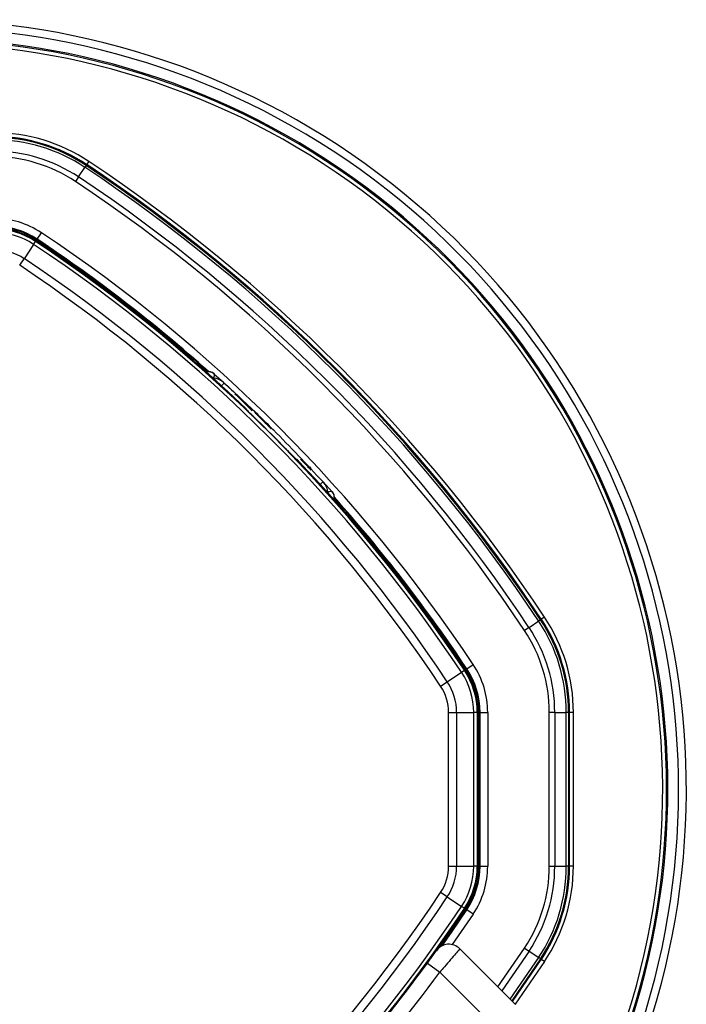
# Paper-space layout '3M DUO In Ground Anchor' of a CAD drawing. Header units: millimetres. Extents: x 10 to 10335, y 20 to 7920.
# Tile 83 of 116: x 3629 to 3716, y 7792 to 7920. Entities that reach past the tile are written whole.
import ezdxf

# ---------------------------------------------------------------- set-up
doc = ezdxf.new("R2010")
doc.units = ezdxf.units.MM

psp = doc.layouts.new('3M DUO In Ground Anchor')

# ---------------------------------------------------------------- linework, layer by layer
at = {"color": 7, "linetype": 'Continuous', "lineweight": 25}
for p, q in [((3636.73, 7899.22), (3637.56, 7900.47)), ((3637.73, 7900.72), (3637.56, 7900.47)), ((3637.73, 7900.72), (3637.79, 7900.82)), ((3638.07, 7901.23), (3637.79, 7900.82)), ((3636.73, 7899.22), (3636.34, 7898.63)), ((3631.31, 7891.06), (3631.35, 7891.14)), ((3631.35, 7891.14), (3631.91, 7891.97)), ((3630.9, 7890.45), (3629.67, 7888.6)), ((3630.9, 7890.45), (3631.15, 7890.84)), ((3631.15, 7890.84), (3631.22, 7890.93)), ((3629.09, 7887.74), (3629.67, 7888.6)), ((3653.64, 7873.93), (3653.4, 7874.03)), ((3654.32, 7873.66), (3655.59, 7872.5)), ((3655.74, 7872.36), (3656.66, 7871.53)), ((3657.11, 7871), (3657.04, 7870.93)), ((3657.12, 7871), (3657.04, 7870.93)), ((3657.15, 7870.96), (3657.08, 7870.89)), ((3657.15, 7870.96), (3659.3, 7868.82)), ((3658.52, 7869.04), (3658.52, 7869.09)), ((3665.13, 7862.49), (3665.08, 7862.49)), ((3665.55, 7862.57), (3666.55, 7861.57)), ((3666.47, 7861.65), (3666.65, 7861.47)), ((3666.55, 7861.57), (3666.48, 7861.49)), ((3666.65, 7861.47), (3666.58, 7861.4)), ((3666.65, 7861.47), (3666.85, 7861.27)), ((3666.72, 7861.54), (3666.92, 7861.34)), ((3666.85, 7861.27), (3666.77, 7861.2)), ((3666.88, 7861.24), (3666.81, 7861.17)), ((3666.83, 7861.14), (3666.9, 7861.21)), ((3666.88, 7861.24), (3666.9, 7861.21)), ((3666.95, 7861.31), (3666.97, 7861.29)), ((3668.5, 7859.61), (3669.69, 7858.29)), ((3669.97, 7857.61), (3670.06, 7857.37)), ((3695.26, 7840.7), (3696.51, 7841.53)), ((3696.75, 7841.69), (3696.51, 7841.53)), ((3696.75, 7841.69), (3696.85, 7841.76)), ((3697.27, 7842.04), (3696.85, 7841.76)), ((3695.26, 7840.7), (3694.67, 7840.31)), ((3684.64, 7833.63), (3686.49, 7834.87)), ((3686.49, 7834.87), (3686.87, 7835.12)), ((3686.87, 7835.12), (3686.96, 7835.18)), ((3687.1, 7835.27), (3687.17, 7835.32)), ((3687.17, 7835.32), (3688, 7835.87)), ((3683.77, 7833.06), (3684.64, 7833.63)), ((3684.8, 7809.67), (3684.8, 7829.64)), ((3684.8, 7829.64), (3685.84, 7829.64)), ((3685.84, 7829.64), (3685.84, 7809.67)), ((3685.84, 7829.64), (3688.07, 7829.64)), ((3688.07, 7809.67), (3688.07, 7829.64)), ((3688.53, 7829.64), (3688.07, 7829.64)), ((3688.53, 7829.64), (3688.53, 7809.67)), ((3688.53, 7829.64), (3688.64, 7829.64)), ((3688.64, 7809.67), (3688.64, 7829.64)), ((3688.8, 7829.64), (3688.89, 7829.64)), ((3688.8, 7809.67), (3688.8, 7829.64)), ((3688.89, 7829.64), (3689.89, 7829.64)), ((3688.89, 7809.67), (3688.89, 7829.64)), ((3689.89, 7829.64), (3689.89, 7809.67)), ((3697.89, 7809.67), (3697.89, 7829.64)), ((3698.6, 7829.64), (3697.89, 7829.64)), ((3698.6, 7829.64), (3698.6, 7809.67)), ((3698.6, 7829.64), (3700.1, 7829.64)), ((3700.1, 7809.67), (3700.1, 7829.64)), ((3700.39, 7829.64), (3700.1, 7829.64)), ((3700.39, 7829.64), (3700.39, 7809.67)), ((3700.39, 7829.64), (3700.52, 7829.64)), ((3700.52, 7809.67), (3700.52, 7829.64)), ((3701.01, 7829.64), (3700.52, 7829.64)), ((3701.01, 7829.64), (3701.01, 7809.67)), ((3684.8, 7809.67), (3685.84, 7809.67)), ((3685.84, 7809.67), (3688.07, 7809.67)), ((3688.53, 7809.67), (3688.07, 7809.67)), ((3688.53, 7809.67), (3688.64, 7809.67)), ((3688.8, 7809.67), (3688.89, 7809.67)), ((3688.89, 7809.67), (3689.89, 7809.67)), ((3697.89, 7809.67), (3698.6, 7809.67)), ((3698.6, 7809.67), (3700.1, 7809.67)), ((3700.39, 7809.67), (3700.1, 7809.67)), ((3700.39, 7809.67), (3700.52, 7809.67)), ((3701.01, 7809.67), (3700.52, 7809.67)), ((3684.64, 7805.68), (3683.77, 7806.25)), ((3684.64, 7805.68), (3686.49, 7804.44)), ((3686.87, 7804.19), (3686.49, 7804.44)), ((3686.87, 7804.19), (3686.96, 7804.13)), ((3687.1, 7804.04), (3687.17, 7803.99)), ((3688, 7803.44), (3687.17, 7803.99)), ((3694.67, 7799), (3695.26, 7798.61)), ((3686.26, 7798.93), (3693.49, 7791.7)), ((3695.26, 7798.61), (3696.51, 7797.78)), ((3696.75, 7797.62), (3696.51, 7797.78)), ((3680.87, 7795.47), (3682.05, 7797.06)), ((3682.05, 7797.06), (3683.66, 7795.88)), ((3693.1, 7792.1), (3696.85, 7797.55)), ((3696.75, 7797.62), (3696.85, 7797.55)), ((3697.27, 7797.27), (3696.85, 7797.55)), ((3690.67, 7788.87), (3683.66, 7795.88))]:
    psp.add_line(p, q, dxfattribs=at)
at = {"color": 8, "linetype": 'Continuous', "lineweight": 25}
for p, q in [((3688, 7803.44), (3685.29, 7799.47)), ((3691.22, 7793.98), (3694.67, 7799)), ((3695.26, 7798.61), (3691.72, 7793.47)), ((3692.8, 7792.39), (3696.51, 7797.78)), ((3696.75, 7797.62), (3693.01, 7792.18)), ((3697.27, 7797.27), (3693.46, 7791.74))]:
    psp.add_line(p, q, dxfattribs=at)
at = {"color": 8, "linetype": 'Continuous', "lineweight": 25, "flags": 128}
for points in [[(3654.32, 7873.66), (3654.37, 7873.59), (3654.38, 7873.5), (3654.37, 7873.39), (3654.32, 7873.25), (3654.26, 7873.11)], [(3669.69, 7858.29), (3669.63, 7858.33), (3669.54, 7858.35), (3669.42, 7858.33), (3669.29, 7858.29), (3669.15, 7858.23)]]:
    psp.add_lwpolyline(points, dxfattribs=at)
at = {"color": 7, "linetype": 'Continuous', "lineweight": 25, "flags": 128}
for points in [[(3683.78, 7799.21), (3685.14, 7801.15), (3687.1, 7804.04)], [(3683.96, 7799.31), (3685.2, 7801.07), (3687.17, 7803.99)]]:
    psp.add_lwpolyline(points, dxfattribs=at)
at = {"color": 7, "linetype": 'Continuous', "lineweight": 25}
for centre, radius, start, end in [((3615.69, 7819.66), 100, 335.6403, 204.3597), ((3615.69, 7819.66), 99, 335.8585, 204.1415), ((3615.69, 7819.66), 97.6, 336.1709, 203.8291), ((3625.68, 7882.6), 22.38, 56.3672, 90), ((3625.68, 7882.6), 21.88, 56.3672, 90), ((3625.68, 7882.6), 21.75, 56.3672, 90), ((3625.68, 7882.6), 21.46, 56.3672, 90), ((3625.68, 7882.6), 19.96, 56.3672, 90), ((3625.68, 7882.6), 19.25, 56.3672, 90), ((3520.44, 7724.41), 211.46, 33.6328, 56.3672), ((3520.44, 7724.41), 211.75, 33.6328, 56.3672), ((3520.44, 7724.41), 211.88, 33.6328, 56.3672), ((3520.44, 7724.41), 212.38, 33.6328, 56.3672), ((3520.44, 7724.41), 209.96, 33.6328, 56.3672), ((3520.44, 7724.41), 209.25, 33.6328, 56.3672), ((3625.68, 7882.6), 11.25, 56.3672, 90), ((3625.68, 7882.6), 10.25, 56.3672, 90), ((3625.68, 7882.6), 10.16, 56.3672, 90), ((3625.68, 7882.6), 10, 56.3672, 90), ((3625.68, 7882.6), 9.89, 56.3672, 90), ((3625.68, 7882.6), 9.43, 56.3672, 90), ((3520.44, 7724.41), 200.25, 48.3052, 56.3672), ((3520.44, 7724.41), 201.25, 33.6328, 56.3672), ((3520.44, 7724.41), 199.43, 33.6328, 56.3672), ((3520.44, 7724.41), 199.89, 33.6328, 56.3672), ((3520.44, 7724.41), 200, 46.3385, 56.3672), ((3520.44, 7724.41), 200, 49.1474, 56.3672), ((3520.44, 7724.41), 200.16, 48.374, 56.3672), ((3625.68, 7882.6), 7.21, 56.3672, 90), ((3520.44, 7724.41), 197.21, 33.6328, 56.3672), ((3520.44, 7724.41), 196.17, 33.6328, 56.3672), ((3653.71, 7872.87), 1.2, 104.6205, 113.5814), ((3653.66, 7872.91), 1, 48.1151, 108.2128), ((3653.94, 7870.63), 2.5, 47.6119, 84.6717), ((3520.44, 7724.41), 199.93, 44.2444, 45.7556), ((3520.44, 7724.41), 200, 33.6328, 43.6615), ((3666.67, 7857.91), 2.5, 5.3283, 42.3881), ((3668.95, 7857.62), 1, 341.7872, 41.8849), ((3520.44, 7724.41), 200.25, 33.6328, 41.6948), ((3668.9, 7857.67), 1.2, 336.4186, 345.3795), ((3520.44, 7724.41), 200.16, 33.6328, 41.626), ((3520.44, 7724.41), 200, 33.6328, 40.8526), ((3678.64, 7829.64), 21.46, 0, 33.6328), ((3678.64, 7829.64), 21.75, 0, 33.6328), ((3678.64, 7829.64), 21.88, 0, 33.6328), ((3678.64, 7829.64), 22.38, 0, 33.6328), ((3678.64, 7829.64), 19.25, 0, 33.6328), ((3678.64, 7829.64), 19.96, 0, 33.6328), ((3678.64, 7829.64), 9.43, 0, 33.6328), ((3678.64, 7829.64), 9.89, 0, 33.6328), ((3678.64, 7829.64), 10, 0, 33.6328), ((3678.64, 7829.64), 10.16, 0, 33.6328), ((3678.64, 7829.64), 10.25, 0, 33.6328), ((3678.64, 7829.64), 11.25, 0, 33.6328), ((3678.64, 7829.64), 7.21, 0, 33.6328), ((3678.64, 7829.64), 6.17, 0, 33.6328), ((3678.64, 7809.67), 6.17, 326.3672, 0), ((3678.64, 7809.67), 7.21, 326.3672, 0), ((3678.64, 7809.67), 9.43, 326.3672, 0), ((3678.64, 7809.67), 9.89, 326.3672, 0), ((3678.64, 7809.67), 10, 326.3672, 0), ((3678.64, 7809.67), 10.16, 326.3672, 0), ((3678.64, 7809.67), 10.25, 326.3672, 0), ((3678.64, 7809.67), 11.25, 326.3672, 0), ((3678.64, 7809.67), 19.25, 326.3672, 0), ((3678.64, 7809.67), 19.96, 326.3672, 0), ((3678.64, 7809.67), 21.46, 326.3672, 0), ((3678.64, 7809.67), 21.75, 326.3672, 0), ((3678.64, 7809.67), 21.88, 326.3672, 0), ((3678.64, 7809.67), 22.38, 326.3672, 0), ((3520.44, 7914.9), 196.17, 303.6328, 326.3672), ((3520.44, 7914.9), 197.21, 303.6328, 326.3672), ((3520.44, 7914.9), 199.43, 303.6328, 326.3672), ((3520.44, 7914.9), 199.89, 303.6328, 326.3672), ((3520.44, 7914.9), 200, 316.3385, 326.3672), ((3520.44, 7914.9), 200, 319.1474, 326.3672), ((3684.85, 7797.52), 2, 45, 144.2779), ((3520.85, 7915.46), 202, 317.9276, 323.7036)]:
    psp.add_arc(centre, radius, start, end, dxfattribs=at)
at = {"color": 8, "linetype": 'Continuous', "lineweight": 25}
for radius, start, end in [(97.43, 336.2097, 203.7903), (96.93, 336.3244, 203.6756)]:
    psp.add_arc((3615.69, 7819.66), radius, start, end, dxfattribs=at)
at = {"color": 7, "linetype": 'Continuous', "lineweight": 25}
for points, knots in [([(3653.64, 7873.93), (3653.64, 7873.93), (3653.65, 7873.93), (3653.69, 7873.93), (3653.83, 7873.92), (3654.02, 7873.88), (3654.22, 7873.8), (3654.35, 7873.7), (3654.41, 7873.65)], [0, 0, 0, 0, 0.025516, 0.222932, 0.420381, 0.611803, 0.803154, 1, 1, 1, 1]), ([(3655.63, 7872.48), (3656.29, 7871.87), (3658.47, 7869.86), (3662.84, 7865.64), (3666.38, 7861.87), (3668.51, 7859.59)], [0, 0, 0, 0, 0.149319, 0.486813, 1, 1, 1, 1]), ([(3659.94, 7867.63), (3659.78, 7867.79), (3659.45, 7868.1), (3659.03, 7868.52), (3658.71, 7868.84), (3658.54, 7869.01), (3658.53, 7869.04), (3658.52, 7869.04)], [0, 0, 0, 0, 0.217103, 0.434207, 0.651285, 0.868325, 1, 1, 1, 1]), ([(3659.62, 7868.64), (3659.62, 7868.64), (3659.61, 7868.64), (3659.78, 7868.48), (3660.19, 7868.07), (3660.98, 7867.28), (3661.51, 7866.75), (3661.77, 7866.49)], [0, 0, 0, 0, 0.013463, 0.154873, 0.436523, 0.717444, 1, 1, 1, 1]), ([(3660.53, 7867.85), (3660.52, 7867.86), (3660.51, 7867.87), (3660.48, 7867.89), (3660.44, 7867.94), (3660.36, 7868.02), (3660.26, 7868.11), (3660.18, 7868.19), (3660.14, 7868.23), (3660.12, 7868.25), (3660.12, 7868.25), (3660.12, 7868.25)], [0, 0, 0, 0, 0.052566, 0.104866, 0.190351, 0.329186, 0.547992, 0.773849, 0.877709, 0.965187, 1, 1, 1, 1]), ([(3660.53, 7867.85), (3660.53, 7867.84), (3660.54, 7867.84), (3660.53, 7867.85), (3660.53, 7867.85)], [0, 0, 0, 0, 0.472197, 1, 1, 1, 1]), ([(3665.08, 7862.49), (3665.06, 7862.5), (3665.02, 7862.54), (3664.76, 7862.79), (3664.4, 7863.15), (3664.01, 7863.55), (3663.76, 7863.81), (3663.67, 7863.9)], [0, 0, 0, 0, 0.217051, 0.4341031, 0.651134, 0.8681852, 1, 1, 1, 1]), ([(3669.97, 7857.61), (3669.97, 7857.61), (3669.97, 7857.61), (3669.97, 7857.66), (3669.96, 7857.8), (3669.92, 7857.98), (3669.83, 7858.19), (3669.73, 7858.31), (3669.68, 7858.37)], [0, 0, 0, 0, 0.025516, 0.222932, 0.420381, 0.611803, 0.803154, 1, 1, 1, 1]), ([(3682.05, 7797.06), (3682.14, 7797.19), (3682.36, 7797.49), (3682.7, 7797.95), (3682.99, 7798.36), (3683.19, 7798.63), (3683.21, 7798.67), (3683.23, 7798.68)], [0, 0, 0, 0, 0.148936, 0.363368, 0.575824, 0.787673, 1, 1, 1, 1]), ([(3686.26, 7798.93), (3686.24, 7798.9), (3686.18, 7798.83), (3685.74, 7798.32), (3685.09, 7797.55), (3684.36, 7796.69), (3683.86, 7796.12), (3683.66, 7795.88)], [0, 0, 0, 0, 0.212244, 0.424022, 0.636454, 0.850953, 1, 1, 1, 1])]:
    psp.add_open_spline(points, degree=3, knots=knots, dxfattribs=at)
at = {"color": 8, "linetype": 'Continuous', "lineweight": 25}
for points, knots in [([(3655.63, 7872.48), (3655.61, 7872.44), (3655.59, 7872.39), (3655.28, 7872.05), (3655.22, 7871.99)], [0, 0, 0, 0, 0.813405, 1, 1, 1, 1]), ([(3668.05, 7859.21), (3668.1, 7859.26), (3668.43, 7859.56), (3668.48, 7859.58), (3668.51, 7859.59)], [0, 0, 0, 0, 0.1632, 1, 1, 1, 1])]:
    psp.add_open_spline(points, degree=3, knots=knots, dxfattribs=at)

doc.saveas('drawing.dxf')
